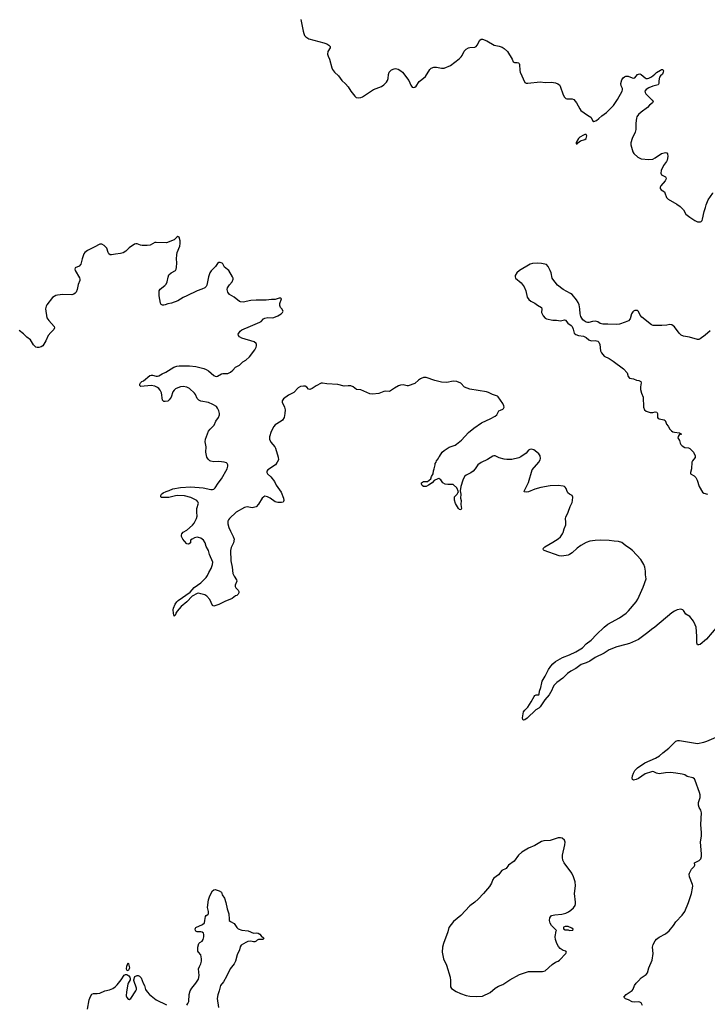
# Model space of a CAD drawing. Header units: inches. Extents: x 1678753 to 1858649, y 384643 to 522370.
# Tile 77 of 91: x 1793737 to 1804484, y 437318 to 452708. Entities that reach past the tile are written whole.
import ezdxf

# ---------------------------------------------------------------- set-up
doc = ezdxf.new("R2010")
doc.units = ezdxf.units.IN
doc.header["$MEASUREMENT"] = 0
for name, color, linetype in [('B7493', 7, 'Continuous'), ('B7494', 7, 'Continuous'), ('B7495', 7, 'Continuous'), ('B8403', 7, 'Continuous'), ('B8404', 7, 'Continuous'), ('B8405', 7, 'Continuous')]:
    doc.layers.add(name, color=color, linetype=linetype)

msp = doc.modelspace()

# ---------------------------------------------------------------- linework, layer by layer
at = {"layer": 'B7493', "color": 6, "elevation": 300}
for points in [[(1796350, 437305), (1796366, 437330), (1796378, 437362), (1796387, 437470), (1796403, 437530), (1796426, 437570), (1796492, 437650), (1796530, 437710), (1796540, 437770), (1796531, 437870), (1796546, 437910), (1796570, 437950), (1796579, 437990), (1796579, 438030), (1796566, 438090), (1796533, 438130), (1796523, 438150), (1796522, 438210), (1796534, 438270), (1796550, 438285), (1796590, 438305), (1796606, 438330), (1796616, 438370), (1796615, 438410), (1796609, 438429), (1796590, 438443), (1796570, 438448), (1796510, 438452), (1796490, 438461), (1796482, 438470), (1796477, 438490), (1796483, 438510), (1796490, 438518), (1796593, 438567), (1796624, 438590), (1796628, 438630), (1796643, 438690), (1796650, 438705), (1796678, 438722), (1796686, 438734), (1796686, 438770), (1796670, 438830), (1796685, 438950), (1796710, 439013), (1796750, 439090), (1796770, 439109), (1796791, 439110), (1796853, 439093), (1796890, 439070), (1796903, 439030), (1796936, 438976), (1796960, 438910), (1796978, 438810), (1797007, 438730), (1797008, 438648), (1797013, 438630), (1797030, 438610), (1797090, 438579), (1797130, 438516), (1797150, 438499), (1797210, 438476), (1797305, 438465), (1797390, 438431), (1797430, 438435), (1797462, 438430), (1797490, 438414), (1797509, 438389), (1797552, 438350), (1797541, 438330), (1797470, 438328), (1797450, 438321), (1797430, 438303), (1797410, 438292), (1797390, 438292), (1797350, 438302), (1797302, 438298), (1797270, 438285), (1797200, 438240), (1797184, 438216), (1797172, 438170), (1797136, 438090), (1797110, 437990), (1797090, 437950), (1797024, 437870), (1796968, 437750), (1796920, 437670), (1796873, 437610), (1796855, 437530), (1796832, 437468), (1796824, 437410), (1796846, 437266)], [(1794798, 437242), (1794823, 437390), (1794842, 437438), (1794866, 437474), (1794890, 437487), (1794950, 437486), (1794990, 437494), (1795068, 437530), (1795138, 437542), (1795194, 437566), (1795230, 437593), (1795259, 437621), (1795322, 437698), (1795370, 437771), (1795390, 437785), (1795410, 437785), (1795443, 437763), (1795460, 437740), (1795464, 437724), (1795461, 437699), (1795433, 437650), (1795426, 437630), (1795404, 437510), (1795402, 437450), (1795410, 437425), (1795430, 437396), (1795450, 437391), (1795474, 437406), (1795554, 437530), (1795561, 437550), (1795560, 437570), (1795519, 437690), (1795520, 437700), (1795538, 437750), (1795570, 437766), (1795590, 437767), (1795610, 437759), (1795634, 437730), (1795665, 437650), (1795687, 437610), (1795703, 437550), (1795728, 437510), (1795765, 437470), (1795868, 437388), (1796030, 437307)]]:
    msp.add_lwpolyline(points, dxfattribs=at)
msp.add_lwpolyline([(1795430, 437841), (1795411, 437851), (1795407, 437870), (1795410, 437916), (1795430, 437964), (1795439, 437950), (1795454, 437890), (1795450, 437870)], close=True, dxfattribs=at)
at = {"layer": 'B7494', "color": 6, "elevation": 300}
msp.add_lwpolyline([(1800000, 447093), (1799970, 447075), (1799910, 447022), (1799810, 446987), (1799790, 446985), (1799730, 447001), (1799690, 446996), (1799656, 446984), (1799595, 446950), (1799530, 446905), (1799510, 446897), (1799450, 446900), (1799430, 446897), (1799350, 446864), (1799250, 446853), (1799210, 446858), (1799070, 446924), (1798999, 446930), (1798948, 446970), (1798910, 446985), (1798870, 446987), (1798810, 446979), (1798710, 447007), (1798535, 447015), (1798470, 447027), (1798450, 447025), (1798370, 446986), (1798310, 446944), (1798270, 446928), (1798250, 446932), (1798224, 446964), (1798199, 446979), (1798170, 446982), (1798128, 446972), (1798090, 446951), (1798019, 446881), (1797939, 446841), (1797859, 446781), (1797837, 446750), (1797837, 446730), (1797875, 446650), (1797884, 446610), (1797882, 446550), (1797870, 446490), (1797844, 446450), (1797823, 446430), (1797730, 446373), (1797710, 446350), (1797668, 446270), (1797640, 446190), (1797642, 446150), (1797662, 446102), (1797724, 446030), (1797733, 446010), (1797776, 445870), (1797780, 445830), (1797763, 445790), (1797734, 445750), (1797614, 445670), (1797600, 445650), (1797600, 445630), (1797610, 445609), (1797661, 445561), (1797720, 445490), (1797743, 445430), (1797825, 445325), (1797860, 445230), (1797867, 445190), (1797862, 445178), (1797853, 445167), (1797830, 445159), (1797770, 445159), (1797730, 445174), (1797650, 445230), (1797610, 445250), (1797570, 445258), (1797550, 445252), (1797526, 445230), (1797470, 445135), (1797430, 445096), (1797410, 445086), (1797370, 445078), (1797290, 445092), (1797250, 445085), (1797118, 445010), (1797014, 444910), (1796998, 444890), (1796990, 444870), (1796989, 444830), (1797006, 444770), (1797030, 444713), (1797074, 444630), (1797087, 444590), (1797076, 444530), (1797044, 444456), (1797033, 444410), (1797039, 444250), (1797059, 444150), (1797070, 444050), (1797089, 444010), (1797126, 443950), (1797128, 443930), (1797102, 443870), (1797103, 443850), (1797114, 443830), (1797153, 443790), (1797163, 443770), (1797161, 443750), (1797150, 443730), (1797130, 443710), (1797110, 443702), (1797057, 443663), (1796944, 443616), (1796850, 443565), (1796770, 443543), (1796750, 443552), (1796707, 443647), (1796659, 443699), (1796630, 443716), (1796570, 443736), (1796530, 443742), (1796510, 443737), (1796430, 443698), (1796347, 443610), (1796262, 443538), (1796198, 443462), (1796178, 443430), (1796170, 443404), (1796150, 443384), (1796139, 443430), (1796137, 443483), (1796140, 443510), (1796167, 443570), (1796190, 443608), (1796213, 443630), (1796402, 443758), (1796466, 443834), (1796570, 443907), (1796650, 443989), (1796670, 444020), (1796691, 444069), (1796731, 444130), (1796750, 444190), (1796753, 444230), (1796703, 444350), (1796685, 444410), (1796653, 444473), (1796634, 444530), (1796610, 444570), (1796590, 444590), (1796570, 444603), (1796530, 444616), (1796510, 444618), (1796471, 444610), (1796430, 444590), (1796408, 444570), (1796405, 444530), (1796387, 444513), (1796370, 444508), (1796350, 444515), (1796310, 444556), (1796286, 444586), (1796265, 444630), (1796263, 444650), (1796270, 444672), (1796290, 444695), (1796349, 444731), (1796435, 444805), (1796461, 444839), (1796500, 444910), (1796510, 444950), (1796505, 445010), (1796507, 445070), (1796530, 445150), (1796523, 445170), (1796503, 445190), (1796410, 445237), (1796310, 445264), (1796210, 445269), (1796170, 445264), (1796070, 445238), (1795958, 445238), (1795950, 445239), (1795943, 445250), (1795944, 445270), (1795955, 445290), (1795977, 445310), (1796025, 445335), (1796072, 445348), (1796130, 445373), (1796250, 445398), (1796410, 445404), (1796602, 445390), (1796723, 445363), (1796750, 445363), (1796770, 445369), (1796793, 445390), (1796837, 445463), (1796891, 445530), (1796977, 445690), (1796990, 445730), (1796990, 445750), (1796981, 445770), (1796970, 445779), (1796933, 445793), (1796850, 445801), (1796770, 445797), (1796725, 445805), (1796710, 445812), (1796680, 445840), (1796662, 445870), (1796654, 445894), (1796648, 445950), (1796652, 446030), (1796633, 446110), (1796639, 446150), (1796690, 446278), (1796714, 446310), (1796777, 446370), (1796801, 446430), (1796845, 446490), (1796861, 446530), (1796861, 446550), (1796850, 446596), (1796830, 446636), (1796810, 446660), (1796754, 446694), (1796690, 446722), (1796570, 446745), (1796539, 446759), (1796509, 446789), (1796485, 446850), (1796471, 446870), (1796390, 446943), (1796350, 446965), (1796290, 446972), (1796252, 446968), (1796206, 446954), (1796170, 446936), (1796150, 446919), (1796130, 446890), (1796102, 446810), (1796075, 446765), (1796050, 446745), (1796010, 446738), (1795990, 446741), (1795970, 446761), (1795953, 446873), (1795930, 446918), (1795910, 446944), (1795890, 446961), (1795850, 446981), (1795790, 446991), (1795630, 446976), (1795613, 446990), (1795612, 447010), (1795625, 447030), (1795647, 447050), (1795670, 447064), (1795770, 447147), (1795790, 447154), (1795810, 447154), (1795870, 447136), (1795890, 447135), (1795910, 447140), (1795962, 447170), (1796023, 447197), (1796144, 447276), (1796190, 447292), (1796230, 447297), (1796390, 447297), (1796490, 447287), (1796615, 447255), (1796650, 447242), (1796690, 447218), (1796770, 447146), (1796790, 447135), (1796810, 447131), (1796830, 447134), (1796892, 447172), (1796910, 447177), (1796990, 447180), (1797030, 447199), (1797070, 447229), (1797110, 447274), (1797174, 447306), (1797222, 447358), (1797272, 447388), (1797330, 447438), (1797410, 447547), (1797435, 447590), (1797440, 447610), (1797438, 447630), (1797430, 447644), (1797400, 447670), (1797210, 447730), (1797171, 447750), (1797154, 447770), (1797152, 447790), (1797160, 447810), (1797182, 447838), (1797210, 447858), (1797342, 447918), (1797490, 447979), (1797510, 447991), (1797547, 448030), (1797570, 448043), (1797613, 448053), (1797690, 448050), (1797710, 448054), (1797770, 448077), (1797821, 448110), (1797843, 448130), (1797853, 448150), (1797834, 448190), (1797814, 448210), (1797803, 448243), (1797803, 448270), (1797827, 448347), (1797814, 448354), (1797793, 448353), (1797730, 448336), (1797670, 448336), (1797590, 448326), (1797430, 448325), (1797350, 448317), (1797230, 448295), (1797190, 448296), (1797170, 448304), (1797090, 448370), (1797014, 448414), (1796989, 448449), (1796981, 448490), (1796985, 448515), (1797016, 448564), (1797059, 448610), (1797075, 448650), (1797072, 448670), (1797065, 448690), (1797005, 448785), (1796939, 448839), (1796914, 448890), (1796902, 448902), (1796870, 448915), (1796850, 448912), (1796830, 448897), (1796798, 448850), (1796730, 448782), (1796710, 448752), (1796687, 448690), (1796663, 448557), (1796650, 448535), (1796630, 448517), (1796585, 448495), (1796510, 448470), (1796350, 448389), (1796292, 448368), (1796209, 448311), (1796110, 448276), (1796050, 448265), (1796010, 448250), (1795990, 448245), (1795968, 448248), (1795950, 448258), (1795937, 448277), (1795917, 448390), (1795919, 448470), (1795930, 448497), (1796006, 448554), (1796024, 448576), (1796039, 448610), (1796055, 448685), (1796070, 448718), (1796104, 448750), (1796170, 448789), (1796182, 448810), (1796188, 448832), (1796195, 448910), (1796189, 448970), (1796192, 449030), (1796199, 449070), (1796237, 449170), (1796244, 449210), (1796244, 449250), (1796229, 449309), (1796210, 449319), (1796190, 449309), (1796174, 449286), (1796152, 449268), (1796030, 449220), (1795870, 449227), (1795850, 449223), (1795775, 449185), (1795730, 449177), (1795650, 449178), (1795623, 449183), (1795570, 449203), (1795550, 449205), (1795530, 449201), (1795450, 449144), (1795393, 449090), (1795354, 449066), (1795310, 449052), (1795235, 449045), (1795170, 449031), (1795150, 449031), (1795129, 449049), (1795117, 449070), (1795096, 449136), (1795080, 449160), (1795058, 449178), (1795018, 449198), (1794990, 449200), (1794902, 449150), (1794798, 449102), (1794753, 449070), (1794741, 449050), (1794714, 448970), (1794690, 448887), (1794664, 448856), (1794605, 448830), (1794599, 448810), (1794604, 448790), (1794670, 448674), (1794677, 448650), (1794676, 448630), (1794653, 448567), (1794635, 448490), (1794617, 448450), (1794605, 448435), (1794582, 448418), (1794550, 448407), (1794410, 448413), (1794330, 448404), (1794304, 448396), (1794250, 448363), (1794160, 448250), (1794149, 448230), (1794142, 448190), (1794159, 448050), (1794190, 448005), (1794275, 447910), (1794281, 447890), (1794270, 447863), (1794222, 447818), (1794183, 447770), (1794147, 447690), (1794099, 447610), (1794070, 447592), (1794037, 447583), (1794010, 447584), (1793990, 447590), (1793950, 447626), (1793903, 447703), (1793850, 447745), (1793797, 447797), (1793730, 447848)], dxfattribs=at)
at = {"layer": 'B7495', "color": 6, "elevation": 300}
msp.add_lwpolyline([(1798133, 452713), (1798168, 452528), (1798177, 452490), (1798190, 452460), (1798210, 452438), (1798254, 452410), (1798490, 452347), (1798537, 452330), (1798570, 452310), (1798587, 452290), (1798589, 452270), (1798554, 452210), (1798546, 452170), (1798557, 452137), (1798581, 452090), (1798614, 451954), (1798625, 451930), (1798656, 451890), (1798717, 451830), (1798770, 451760), (1798830, 451704), (1798870, 451659), (1798913, 451590), (1798973, 451513), (1798994, 451494), (1799030, 451484), (1799070, 451491), (1799096, 451504), (1799265, 451615), (1799390, 451666), (1799430, 451692), (1799469, 451730), (1799485, 451755), (1799495, 451790), (1799499, 451850), (1799512, 451890), (1799550, 451926), (1799590, 451941), (1799610, 451943), (1799650, 451934), (1799694, 451910), (1799720, 451890), (1799820, 451760), (1799850, 451686), (1799870, 451655), (1799890, 451648), (1799910, 451651), (1799935, 451670), (1799979, 451741), (1800000, 451756)], dxfattribs=at)
at = {"layer": 'B8403', "color": 6, "elevation": 400}
for points in [[(1802190, 439920), (1802150, 439918), (1802030, 439880), (1801930, 439871), (1801890, 439861), (1801790, 439800), (1801690, 439757), (1801584, 439696), (1801533, 439647), (1801465, 439555), (1801378, 439490), (1801339, 439441), (1801272, 439408), (1801219, 439341), (1801145, 439290), (1801130, 439270), (1801109, 439210), (1801079, 439161), (1800988, 439052), (1800901, 438959), (1800848, 438912), (1800770, 438855), (1800630, 438705), (1800519, 438610), (1800443, 438517), (1800430, 438449), (1800358, 438270), (1800345, 438210), (1800342, 438130), (1800363, 438030), (1800408, 437930), (1800463, 437743), (1800471, 437690), (1800471, 437590), (1800487, 437567), (1800559, 437519), (1800627, 437487), (1800716, 437456), (1800770, 437445), (1800870, 437438), (1800970, 437445), (1801090, 437503), (1801170, 437571), (1801218, 437602), (1801290, 437629), (1801399, 437701), (1801550, 437782), (1801690, 437830), (1801910, 437830), (1801950, 437841), (1802059, 437941), (1802110, 437978), (1802150, 437994), (1802176, 438010), (1802274, 438110), (1802282, 438130), (1802270, 438148), (1802230, 438161), (1802185, 438190), (1802159, 438219), (1802130, 438269), (1802110, 438330), (1802106, 438374), (1802109, 438411), (1802118, 438430), (1802118, 438450), (1802126, 438470), (1802049, 438549), (1802030, 438586), (1802015, 438630), (1802024, 438670), (1802050, 438705), (1802102, 438718), (1802210, 438724), (1802270, 438742), (1802316, 438764), (1802353, 438790), (1802393, 438827), (1802416, 438864), (1802422, 438890), (1802424, 438916), (1802408, 439048), (1802423, 439170), (1802420, 439230), (1802394, 439310), (1802365, 439370), (1802244, 439530), (1802225, 439570), (1802219, 439610), (1802222, 439650), (1802259, 439810), (1802262, 439850), (1802250, 439883), (1802213, 439913)], [(1802264, 438536), (1802238, 438522), (1802234, 438510), (1802238, 438498), (1802264, 438484), (1802310, 438482), (1802330, 438472), (1802370, 438474), (1802382, 438478), (1802386, 438490), (1802366, 438510), (1802310, 438535)]]:
    msp.add_lwpolyline(points, close=True, dxfattribs=at)
at = {"layer": 'B8403', "color": 6, "elevation": 300}
msp.add_lwpolyline([(1803470, 437299), (1803450, 437340), (1803430, 437352), (1803410, 437357), (1803350, 437349), (1803310, 437354), (1803250, 437386), (1803203, 437403), (1803178, 437430), (1803216, 437470), (1803310, 437532), (1803327, 437553), (1803346, 437610), (1803370, 437646), (1803410, 437684), (1803448, 437732), (1803530, 437785), (1803550, 437810), (1803570, 437890), (1803621, 438010), (1803635, 438110), (1803627, 438210), (1803637, 438250), (1803667, 438310), (1803690, 438336), (1803730, 438369), (1803830, 438421), (1803890, 438467), (1803954, 438550), (1803991, 438609), (1804090, 438710), (1804130, 438767), (1804192, 438910), (1804235, 439050), (1804254, 439134), (1804256, 439170), (1804252, 439190), (1804205, 439310), (1804202, 439350), (1804207, 439370), (1804236, 439430), (1804280, 439470), (1804288, 439490), (1804285, 439530), (1804357, 439563), (1804384, 439590), (1804393, 439627), (1804395, 439670), (1804379, 439850), (1804395, 439950), (1804392, 440000)], dxfattribs=at)
at = {"layer": 'B8404', "color": 6, "elevation": 300}
for points in [[(1803821, 450000), (1803846, 449930), (1803870, 449900), (1804007, 449827), (1804060, 449790), (1804114, 449734), (1804150, 449669), (1804210, 449621), (1804290, 449569), (1804330, 449550), (1804350, 449546), (1804375, 449550), (1804390, 449555), (1804402, 449570), (1804411, 449589), (1804436, 449710), (1804457, 449770), (1804467, 449813), (1804499, 449890), (1804570, 449998), (1804572, 450000)], [(1804530, 447845), (1804450, 447775), (1804370, 447717), (1804350, 447710), (1804330, 447710), (1804207, 447747), (1804110, 447763), (1804077, 447777), (1804043, 447810), (1803970, 447907), (1803930, 447939), (1803896, 447944), (1803850, 447933), (1803773, 447927), (1803670, 447927), (1803635, 447930), (1803610, 447940), (1803458, 448058), (1803433, 448090), (1803406, 448146), (1803390, 448162), (1803350, 448160), (1803328, 448152), (1803317, 448143), (1803298, 448110), (1803277, 448030), (1803250, 448002), (1803202, 447978), (1803110, 447948), (1803070, 447942), (1802929, 447951), (1802850, 447947), (1802810, 447958), (1802770, 447987), (1802734, 447994), (1802690, 447990), (1802630, 447975), (1802610, 447974), (1802590, 447979), (1802559, 447999), (1802539, 448019), (1802507, 448070), (1802495, 448110), (1802493, 448190), (1802481, 448250), (1802465, 448290), (1802439, 448330), (1802370, 448413), (1802345, 448430), (1802230, 448488), (1802140, 448560), (1802070, 448650), (1802061, 448670), (1802045, 448750), (1802030, 448790), (1801998, 448850), (1801970, 448880), (1801890, 448897), (1801830, 448901), (1801750, 448897), (1801713, 448887), (1801547, 448790), (1801507, 448750), (1801483, 448710), (1801482, 448690), (1801488, 448670), (1801574, 448594), (1801623, 448530), (1801646, 448470), (1801670, 448370), (1801694, 448334), (1801727, 448307), (1801790, 448275), (1801827, 448247), (1801890, 448210), (1801898, 448190), (1801892, 448130), (1801918, 448078), (1801950, 448041), (1801970, 448030), (1802070, 448010), (1802129, 448011), (1802190, 448000), (1802250, 448016), (1802269, 448009), (1802305, 447965), (1802355, 447930), (1802370, 447912), (1802389, 447870), (1802404, 447810), (1802430, 447785), (1802470, 447770), (1802550, 447759), (1802590, 447738), (1802630, 447706), (1802668, 447688), (1802731, 447691), (1802750, 447690), (1802770, 447683), (1802790, 447665), (1802805, 447630), (1802814, 447530), (1802830, 447500), (1802869, 447450), (1802950, 447410), (1803010, 447372), (1803175, 447250), (1803230, 447190), (1803249, 447129), (1803267, 447107), (1803330, 447095), (1803377, 447076), (1803411, 447070), (1803444, 447050), (1803448, 447030), (1803438, 446970), (1803440, 446930), (1803454, 446870), (1803481, 446810), (1803487, 446650), (1803504, 446610), (1803529, 446589), (1803590, 446570), (1803630, 446569), (1803670, 446579), (1803693, 446573), (1803705, 446550), (1803705, 446505), (1803707, 446490), (1803716, 446476), (1803730, 446467), (1803810, 446452), (1803823, 446443), (1803832, 446432), (1803846, 446386), (1803873, 446353), (1803898, 446310), (1803923, 446283), (1803947, 446267), (1803970, 446260), (1804050, 446251), (1804070, 446234), (1804082, 446230), (1804043, 446217), (1804026, 446194), (1804022, 446170), (1804048, 446130), (1804059, 446090), (1804070, 446070), (1804090, 446048), (1804130, 446020), (1804190, 446017), (1804210, 446004), (1804266, 445950), (1804295, 445890), (1804293, 445867), (1804250, 445812), (1804243, 445790), (1804235, 445690), (1804221, 445630), (1804222, 445610), (1804278, 445578), (1804304, 445550), (1804324, 445510), (1804354, 445410), (1804410, 445325), (1804430, 445308), (1804489, 445289)], [(1804650, 443235), (1804470, 443024), (1804370, 442944), (1804350, 442935), (1804330, 442937), (1804320, 442970), (1804322, 443070), (1804309, 443210), (1804296, 443250), (1804270, 443304), (1804210, 443377), (1804150, 443416), (1804112, 443472), (1804101, 443481), (1804070, 443492), (1804010, 443482), (1803970, 443464), (1803930, 443435), (1803663, 443210), (1803610, 443174), (1803553, 443127), (1803410, 443021), (1803270, 442955), (1803210, 442944), (1803070, 442906), (1802950, 442857), (1802870, 442806), (1802730, 442739), (1802650, 442679), (1802590, 442653), (1802510, 442630), (1802430, 442565), (1802350, 442523), (1802298, 442490), (1802224, 442416), (1802133, 442350), (1802092, 442308), (1802070, 442270), (1802056, 442230), (1802010, 442153), (1801943, 442077), (1801870, 441966), (1801850, 441948), (1801801, 441919), (1801670, 441790), (1801630, 441762), (1801610, 441759), (1801601, 441770), (1801594, 441794), (1801613, 441890), (1801630, 441917), (1801677, 441963), (1801732, 442048), (1801775, 442130), (1801790, 442145), (1801807, 442153), (1801850, 442155), (1801857, 442163), (1801862, 442210), (1801883, 442270), (1801896, 442344), (1801905, 442370), (1801951, 442449), (1802000, 442550), (1802036, 442604), (1802070, 442642), (1802110, 442675), (1802218, 442741), (1802330, 442780), (1802430, 442826), (1802533, 442887), (1802588, 442950), (1802669, 443011), (1802750, 443100), (1802870, 443213), (1802930, 443259), (1803110, 443358), (1803213, 443430), (1803253, 443470), (1803372, 443610), (1803400, 443650), (1803483, 443837), (1803528, 443970), (1803515, 444030), (1803515, 444090), (1803506, 444150), (1803490, 444190), (1803442, 444270), (1803313, 444413), (1803270, 444449), (1803210, 444483), (1803150, 444536), (1803094, 444554), (1803030, 444556), (1802950, 444567), (1802810, 444571), (1802730, 444569), (1802645, 444555), (1802590, 444536), (1802507, 444490), (1802450, 444447), (1802370, 444374), (1802330, 444347), (1802310, 444339), (1802210, 444322), (1802166, 444326), (1801936, 444410), (1801922, 444422), (1801918, 444430), (1801924, 444450), (1801942, 444470), (1802070, 444540), (1802150, 444593), (1802190, 444626), (1802221, 444670), (1802231, 444690), (1802248, 444752), (1802271, 444810), (1802273, 444853), (1802267, 444910), (1802272, 444930), (1802309, 445010), (1802339, 445101), (1802370, 445161), (1802379, 445190), (1802384, 445244), (1802370, 445271), (1802330, 445291), (1802304, 445310), (1802287, 445347), (1802278, 445378), (1802262, 445402), (1802250, 445411), (1802230, 445416), (1802150, 445426), (1802030, 445421), (1801883, 445397), (1801790, 445371), (1801690, 445329), (1801650, 445321), (1801626, 445326), (1801623, 445330), (1801628, 445350), (1801687, 445473), (1801744, 445670), (1801850, 445790), (1801873, 445830), (1801879, 445850), (1801871, 445890), (1801850, 445922), (1801820, 445950), (1801770, 445982), (1801733, 445993), (1801710, 445992), (1801690, 445977), (1801653, 445930), (1801567, 445873), (1801539, 445861), (1801430, 445835), (1801350, 445832), (1801310, 445837), (1801230, 445860), (1801170, 445892), (1801147, 445893), (1801130, 445887), (1801050, 445834), (1800950, 445785), (1800896, 445750), (1800884, 445736), (1800857, 445690), (1800823, 445650), (1800790, 445625), (1800713, 445587), (1800690, 445570), (1800660, 445510), (1800633, 445410), (1800623, 445343), (1800631, 445290), (1800625, 445230), (1800636, 445190), (1800633, 445130), (1800640, 445070), (1800630, 445046), (1800610, 445053), (1800597, 445070), (1800550, 445146), (1800530, 445197), (1800530, 445250), (1800572, 445290), (1800587, 445310), (1800594, 445330), (1800569, 445389), (1800518, 445438), (1800510, 445441), (1800430, 445440), (1800384, 445450), (1800352, 445470), (1800318, 445518), (1800290, 445535), (1800270, 445532), (1800217, 445503), (1800183, 445470), (1800127, 445430), (1800090, 445412), (1800050, 445410), (1800025, 445425), (1800017, 445450), (1800018, 445462), (1800019, 445470), (1800030, 445481), (1800050, 445491), (1800090, 445487), (1800109, 445491), (1800162, 445530), (1800174, 445570), (1800199, 445610), (1800203, 445657), (1800215, 445685), (1800228, 445750), (1800228, 445772), (1800246, 445790), (1800250, 445814), (1800276, 445844), (1800288, 445870), (1800299, 445881), (1800339, 445950), (1800370, 445975), (1800450, 446024), (1800542, 446058), (1800566, 446074), (1800643, 446137), (1800750, 446255), (1800836, 446324), (1800954, 446406), (1801030, 446444), (1801090, 446468), (1801170, 446511), (1801192, 446530), (1801227, 446593), (1801250, 446607), (1801290, 446621), (1801300, 446630), (1801306, 446650), (1801303, 446670), (1801290, 446710), (1801215, 446815), (1801204, 446824), (1801125, 446850), (1801062, 446882), (1801031, 446891), (1800771, 446931), (1800690, 446966), (1800630, 447027), (1800570, 447051), (1800510, 447057), (1800410, 447039), (1800330, 447042), (1800227, 447067), (1800090, 447117), (1800050, 447114), (1800010, 447099), (1800000, 447093)], [(1804392, 440000), (1804383, 440130), (1804395, 440310), (1804382, 440350), (1804355, 440395), (1804346, 440430), (1804348, 440470), (1804370, 440550), (1804370, 440590), (1804361, 440630), (1804296, 440816), (1804282, 440842), (1804257, 440857), (1804170, 440877), (1804130, 440902), (1804090, 440917), (1803990, 440928), (1803910, 440943), (1803830, 440938), (1803730, 440920), (1803690, 440929), (1803650, 440950), (1803630, 440954), (1803610, 440952), (1803510, 440919), (1803410, 440847), (1803370, 440829), (1803330, 440820), (1803313, 440833), (1803310, 440850), (1803316, 440890), (1803330, 440929), (1803353, 440970), (1803390, 441015), (1803507, 441093), (1803675, 441165), (1803738, 441202), (1803790, 441250), (1803880, 441320), (1803990, 441430), (1804021, 441439), (1804050, 441439), (1804330, 441393), (1804430, 441415), (1804475, 441430), (1804660, 441510)]]:
    msp.add_lwpolyline(points, dxfattribs=at)
at = {"layer": 'B8405', "color": 6, "elevation": 300}
msp.add_lwpolyline([(1800000, 451756), (1800050, 451793), (1800078, 451822), (1800146, 451930), (1800169, 451951), (1800210, 451964), (1800250, 451966), (1800330, 451951), (1800370, 451950), (1800470, 451994), (1800603, 452097), (1800634, 452126), (1800653, 452150), (1800686, 452214), (1800714, 452246), (1800750, 452270), (1800770, 452275), (1800850, 452280), (1800870, 452288), (1800888, 452312), (1800930, 452388), (1800950, 452402), (1800970, 452405), (1801036, 452376), (1801150, 452309), (1801230, 452294), (1801278, 452278), (1801310, 452257), (1801362, 452210), (1801435, 452090), (1801450, 452051), (1801470, 452039), (1801510, 452039), (1801530, 452034), (1801542, 452022), (1801548, 452008), (1801555, 451915), (1801560, 451890), (1801630, 451727), (1801650, 451715), (1801676, 451716), (1801870, 451738), (1801950, 451728), (1802050, 451729), (1802110, 451721), (1802147, 451707), (1802171, 451691), (1802185, 451670), (1802230, 451531), (1802250, 451496), (1802270, 451478), (1802290, 451470), (1802370, 451472), (1802399, 451459), (1802441, 451410), (1802490, 451315), (1802509, 451289), (1802610, 451214), (1802662, 451182), (1802685, 451150), (1802691, 451131), (1802710, 451117), (1802750, 451131), (1802790, 451163), (1802833, 451207), (1802910, 451255), (1803015, 451365), (1803079, 451461), (1803154, 451590), (1803159, 451610), (1803156, 451630), (1803136, 451676), (1803132, 451712), (1803150, 451770), (1803170, 451798), (1803190, 451815), (1803210, 451825), (1803247, 451827), (1803310, 451797), (1803330, 451794), (1803350, 451799), (1803391, 451850), (1803410, 451859), (1803430, 451861), (1803450, 451851), (1803510, 451799), (1803530, 451790), (1803550, 451789), (1803570, 451794), (1803610, 451814), (1803665, 451855), (1803690, 451880), (1803750, 451921), (1803770, 451930), (1803791, 451930), (1803800, 451910), (1803796, 451890), (1803781, 451859), (1803750, 451830), (1803738, 451810), (1803726, 451750), (1803726, 451710), (1803714, 451690), (1803630, 451668), (1803570, 451643), (1803530, 451619), (1803509, 451590), (1803510, 451570), (1803523, 451550), (1803621, 451450), (1803636, 451430), (1803626, 451410), (1803578, 451370), (1803547, 451333), (1803450, 451262), (1803410, 451224), (1803382, 451190), (1803376, 451170), (1803369, 451090), (1803369, 450990), (1803356, 450950), (1803308, 450850), (1803290, 450784), (1803288, 450750), (1803322, 450642), (1803336, 450616), (1803400, 450560), (1803450, 450535), (1803570, 450522), (1803630, 450529), (1803670, 450548), (1803770, 450615), (1803830, 450632), (1803850, 450625), (1803859, 450610), (1803866, 450570), (1803858, 450510), (1803848, 450490), (1803801, 450430), (1803764, 450350), (1803756, 450310), (1803770, 450282), (1803830, 450250), (1803838, 450230), (1803835, 450210), (1803824, 450190), (1803759, 450110), (1803748, 450090), (1803748, 450070), (1803763, 450050), (1803816, 450016), (1803821, 450000)], dxfattribs=at)
msp.add_lwpolyline([(1802570, 450914), (1802550, 450905), (1802491, 450870), (1802471, 450850), (1802436, 450790), (1802434, 450770), (1802450, 450767), (1802459, 450781), (1802504, 450816), (1802570, 450836), (1802590, 450850), (1802601, 450890), (1802591, 450911)], close=True, dxfattribs=at)

doc.saveas('drawing.dxf')
